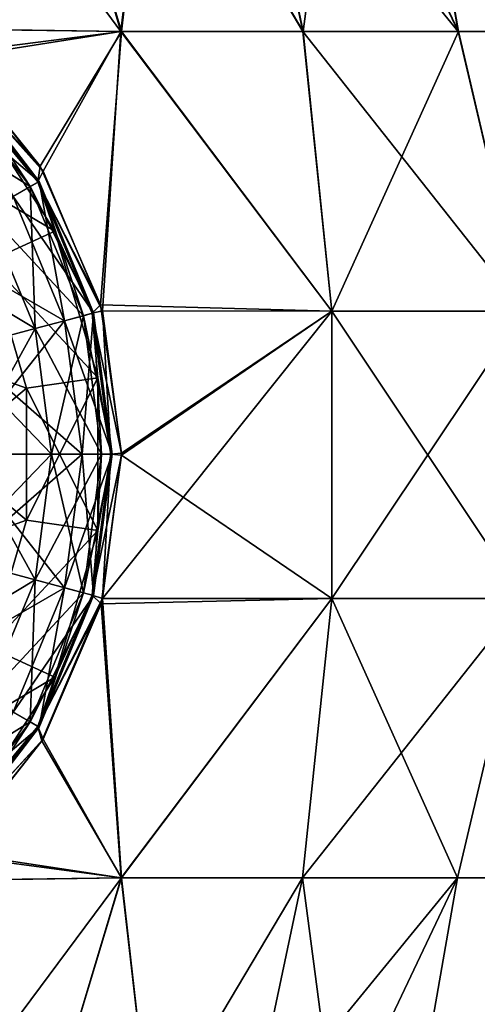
# Model space of a CAD drawing. Header units: millimetres. Extents: x -234 to 234, y -9 to 180.
# Tile 32 of 117: x -194.71 to -189.37, y 39.51 to 50.99. Entities that reach past the tile are written whole.
import ezdxf

# ---------------------------------------------------------------- set-up
doc = ezdxf.new("R2010")
doc.units = ezdxf.units.MM
doc.header["$LTSCALE"] = 106.095679
for name, color, linetype in [('102', 7, 'CONTINUOUS'), ('115', 7, 'CONTINUOUS'), ('116', 7, 'CONTINUOUS'), ('117', 7, 'CONTINUOUS'), ('120', 7, 'CONTINUOUS'), ('71', 7, 'CONTINUOUS'), ('74', 7, 'CONTINUOUS'), ('97', 7, 'CONTINUOUS'), ('98', 7, 'CONTINUOUS'), ('99', 7, 'CONTINUOUS')]:
    doc.layers.add(name, color=color, linetype=linetype)

msp = doc.modelspace()

# ---------------------------------------------------------------- linework, layer by layer
at = {"layer": '102', "color": 7, "linetype": 'CONTINUOUS', "true_color": 0xa2afbf}
for points in [[(-194.635, 46.696, 13.569), (-195.07, 48.177, 13.569), (-195.703, 47.076, 14.188), (-194.635, 46.696, 13.569)], [(-194.635, 46.696, 13.569), (-195.703, 47.076, 14.188), (-195.551, 45.925, 14.188), (-194.635, 46.696, 13.569)], [(-194.635, 45.154, 13.569), (-194.635, 46.696, 13.569), (-195.551, 45.925, 14.188), (-194.635, 45.154, 13.569)], [(-194.635, 45.154, 13.569), (-195.551, 45.925, 14.188), (-195.703, 44.774, 14.188), (-194.635, 45.154, 13.569)], [(-195.07, 43.673, 13.569), (-194.635, 45.154, 13.569), (-195.703, 44.774, 14.188), (-195.07, 43.673, 13.569)]]:
    msp.add_3dface(points, dxfattribs=at)
at = {"layer": '115', "color": 7, "linetype": 'CONTINUOUS', "true_color": 0xa2afbf}
for points in [[(-194.303, 48.527, -13.16), (-195.904, 49.474, -13.569), (-195.267, 50.026, -13.16), (-194.303, 48.527, -13.16)], [(-195.07, 48.177, -13.569), (-195.904, 49.474, -13.569), (-194.303, 48.527, -13.16), (-195.07, 48.177, -13.569)], [(-193.801, 46.816, -13.16), (-195.07, 48.177, -13.569), (-194.303, 48.527, -13.16), (-193.801, 46.816, -13.16)], [(-194.635, 46.696, -13.569), (-195.07, 48.177, -13.569), (-193.801, 46.816, -13.16), (-194.635, 46.696, -13.569)], [(-193.801, 45.034, -13.16), (-194.635, 46.696, -13.569), (-193.801, 46.816, -13.16), (-193.801, 45.034, -13.16)], [(-194.635, 45.154, -13.569), (-194.635, 46.696, -13.569), (-193.801, 45.034, -13.16), (-194.635, 45.154, -13.569)], [(-195.07, 43.673, -13.569), (-194.635, 45.154, -13.569), (-193.801, 45.034, -13.16), (-195.07, 43.673, -13.569)], [(-194.303, 43.323, -13.16), (-195.07, 43.673, -13.569), (-193.801, 45.034, -13.16), (-194.303, 43.323, -13.16)], [(-195.904, 42.376, -13.569), (-195.07, 43.673, -13.569), (-194.303, 43.323, -13.16), (-195.904, 42.376, -13.569)], [(-195.267, 41.824, -13.16), (-195.904, 42.376, -13.569), (-194.303, 43.323, -13.16), (-195.267, 41.824, -13.16)]]:
    msp.add_3dface(points, dxfattribs=at)
at = {"layer": '116', "color": 7, "linetype": 'CONTINUOUS', "true_color": 0xa2afbf}
for points in [[(-195.536, 50.601, -12.852), (-194.475, 49.285, -12.85), (-195.509, 50.416, -12.986), (-195.536, 50.601, -12.852)], [(-195.509, 50.416, -12.986), (-194.475, 49.285, -12.85), (-194.5, 49.101, -12.986), (-195.509, 50.416, -12.986)], [(-195.267, 50.026, -13.16), (-195.509, 50.416, -12.986), (-194.5, 49.101, -12.986), (-195.267, 50.026, -13.16)], [(-194.303, 48.527, -13.16), (-195.267, 50.026, -13.16), (-194.5, 49.101, -12.986), (-194.303, 48.527, -13.16)], [(-194.475, 49.285, -12.85), (-193.768, 47.666, -12.846), (-194.5, 49.101, -12.986), (-194.475, 49.285, -12.85)], [(-194.5, 49.101, -12.986), (-193.768, 47.666, -12.846), (-193.865, 47.569, -12.986), (-194.5, 49.101, -12.986)], [(-194.303, 48.527, -13.16), (-194.5, 49.101, -12.986), (-193.865, 47.569, -12.986), (-194.303, 48.527, -13.16)], [(-193.801, 46.816, -13.16), (-194.303, 48.527, -13.16), (-193.865, 47.569, -12.986), (-193.801, 46.816, -13.16)], [(-193.768, 47.666, -12.846), (-193.525, 45.939, -12.843), (-193.865, 47.569, -12.986), (-193.768, 47.666, -12.846)], [(-193.865, 47.569, -12.986), (-193.525, 45.939, -12.843), (-193.649, 45.925, -12.986), (-193.865, 47.569, -12.986)], [(-193.801, 46.816, -13.16), (-193.865, 47.569, -12.986), (-193.649, 45.925, -12.986), (-193.801, 46.816, -13.16)], [(-193.801, 45.034, -13.16), (-193.801, 46.816, -13.16), (-193.649, 45.925, -12.986), (-193.801, 45.034, -13.16)], [(-193.649, 45.925, -12.986), (-193.746, 44.242, -12.841), (-193.865, 44.281, -12.986), (-193.649, 45.925, -12.986)], [(-193.801, 45.034, -13.16), (-193.649, 45.925, -12.986), (-193.865, 44.281, -12.986), (-193.801, 45.034, -13.16)], [(-193.525, 45.939, -12.843), (-193.746, 44.242, -12.841), (-193.649, 45.925, -12.986), (-193.525, 45.939, -12.843)], [(-194.303, 43.323, -13.16), (-193.801, 45.034, -13.16), (-193.865, 44.281, -12.986), (-194.303, 43.323, -13.16)], [(-193.865, 44.281, -12.986), (-193.746, 44.242, -12.841), (-194.5, 42.749, -12.986), (-193.865, 44.281, -12.986)], [(-194.303, 43.323, -13.16), (-193.865, 44.281, -12.986), (-194.5, 42.749, -12.986), (-194.303, 43.323, -13.16)], [(-193.746, 44.242, -12.841), (-194.453, 42.581, -12.84), (-194.5, 42.749, -12.986), (-193.746, 44.242, -12.841)], [(-195.267, 41.824, -13.16), (-194.303, 43.323, -13.16), (-194.5, 42.749, -12.986), (-195.267, 41.824, -13.16)], [(-194.5, 42.749, -12.986), (-194.453, 42.581, -12.84), (-195.509, 41.434, -12.986), (-194.5, 42.749, -12.986)], [(-195.267, 41.824, -13.16), (-194.5, 42.749, -12.986), (-195.509, 41.434, -12.986), (-195.267, 41.824, -13.16)], [(-194.453, 42.581, -12.84), (-195.514, 41.249, -12.838), (-195.509, 41.434, -12.986), (-194.453, 42.581, -12.84)]]:
    msp.add_3dface(points, dxfattribs=at)
at = {"layer": '117', "color": 7, "linetype": 'CONTINUOUS', "true_color": 0xa2afbf}
for points in [[(-194.592, 49.047, -28.93), (-195.998, 49.927, -30.566), (-195.585, 50.34, -28.93), (-194.592, 49.047, -28.93)], [(-194.487, 49.108, -27.196), (-195.585, 50.34, -28.93), (-195.499, 50.426, -27.196), (-194.487, 49.108, -27.196)], [(-194.592, 49.047, -28.93), (-195.585, 50.34, -28.93), (-194.487, 49.108, -27.196), (-194.592, 49.047, -28.93)], [(-194.487, 49.108, -27.196), (-195.499, 50.426, -27.196), (-194.79, 48.933, -25.495), (-194.487, 49.108, -27.196)], [(-195.099, 48.755, -30.566), (-195.998, 49.927, -30.566), (-194.592, 49.047, -28.93), (-195.099, 48.755, -30.566)], [(-194.189, 47.482, -25.495), (-194.487, 49.108, -27.196), (-194.79, 48.933, -25.495), (-194.189, 47.482, -25.495)], [(-193.851, 47.573, -27.196), (-194.592, 49.047, -28.93), (-194.487, 49.108, -27.196), (-193.851, 47.573, -27.196)], [(-193.851, 47.573, -27.196), (-194.487, 49.108, -27.196), (-194.189, 47.482, -25.495), (-193.851, 47.573, -27.196)], [(-193.969, 47.541, -28.93), (-195.099, 48.755, -30.566), (-194.592, 49.047, -28.93), (-193.969, 47.541, -28.93)], [(-193.969, 47.541, -28.93), (-194.592, 49.047, -28.93), (-193.851, 47.573, -27.196), (-193.969, 47.541, -28.93)], [(-194.189, 47.482, -25.495), (-194.79, 48.933, -25.495), (-195.252, 48.093, -23.952), (-194.189, 47.482, -25.495)], [(-194.534, 47.39, -30.566), (-195.969, 48.252, -31.983), (-195.099, 48.755, -30.566), (-194.534, 47.39, -30.566)], [(-194.534, 47.39, -30.566), (-195.099, 48.755, -30.566), (-193.969, 47.541, -28.93), (-194.534, 47.39, -30.566)], [(-195.504, 47.13, -31.983), (-195.969, 48.252, -31.983), (-194.534, 47.39, -30.566), (-195.504, 47.13, -31.983)], [(-194.833, 46.668, -23.952), (-194.189, 47.482, -25.495), (-195.252, 48.093, -23.952), (-194.833, 46.668, -23.952)], [(-193.984, 45.925, -25.495), (-193.851, 47.573, -27.196), (-194.189, 47.482, -25.495), (-193.984, 45.925, -25.495)], [(-193.634, 45.925, -27.196), (-193.851, 47.573, -27.196), (-193.984, 45.925, -25.495), (-193.634, 45.925, -27.196)], [(-193.634, 45.925, -27.196), (-193.969, 47.541, -28.93), (-193.851, 47.573, -27.196), (-193.634, 45.925, -27.196)], [(-193.984, 45.925, -25.495), (-194.189, 47.482, -25.495), (-194.833, 46.668, -23.952), (-193.984, 45.925, -25.495)], [(-193.756, 45.925, -28.93), (-194.534, 47.39, -30.566), (-193.969, 47.541, -28.93), (-193.756, 45.925, -28.93)], [(-193.756, 45.925, -28.93), (-193.969, 47.541, -28.93), (-193.634, 45.925, -27.196), (-193.756, 45.925, -28.93)], [(-194.341, 45.925, -30.566), (-195.504, 47.13, -31.983), (-194.534, 47.39, -30.566), (-194.341, 45.925, -30.566)], [(-194.341, 45.925, -30.566), (-194.534, 47.39, -30.566), (-193.756, 45.925, -28.93), (-194.341, 45.925, -30.566)], [(-195.345, 45.925, -31.983), (-195.504, 47.13, -31.983), (-194.341, 45.925, -30.566), (-195.345, 45.925, -31.983)], [(-194.833, 45.182, -23.952), (-193.984, 45.925, -25.495), (-194.833, 46.668, -23.952), (-194.833, 45.182, -23.952)], [(-195.504, 44.72, -31.983), (-195.345, 45.925, -31.983), (-194.534, 44.46, -30.566), (-195.504, 44.72, -31.983)], [(-194.534, 44.46, -30.566), (-195.345, 45.925, -31.983), (-194.341, 45.925, -30.566), (-194.534, 44.46, -30.566)], [(-194.189, 44.368, -25.495), (-193.984, 45.925, -25.495), (-194.833, 45.182, -23.952), (-194.189, 44.368, -25.495)], [(-194.534, 44.46, -30.566), (-194.341, 45.925, -30.566), (-193.969, 44.309, -28.93), (-194.534, 44.46, -30.566)], [(-193.969, 44.309, -28.93), (-194.341, 45.925, -30.566), (-193.756, 45.925, -28.93), (-193.969, 44.309, -28.93)], [(-193.851, 44.277, -27.196), (-193.634, 45.925, -27.196), (-194.189, 44.368, -25.495), (-193.851, 44.277, -27.196)], [(-194.189, 44.368, -25.495), (-193.634, 45.925, -27.196), (-193.984, 45.925, -25.495), (-194.189, 44.368, -25.495)], [(-193.969, 44.309, -28.93), (-193.756, 45.925, -28.93), (-193.851, 44.277, -27.196), (-193.969, 44.309, -28.93)], [(-193.851, 44.277, -27.196), (-193.756, 45.925, -28.93), (-193.634, 45.925, -27.196), (-193.851, 44.277, -27.196)], [(-195.252, 43.757, -23.952), (-194.189, 44.368, -25.495), (-194.833, 45.182, -23.952), (-195.252, 43.757, -23.952)], [(-195.099, 43.095, -30.566), (-195.504, 44.72, -31.983), (-194.534, 44.46, -30.566), (-195.099, 43.095, -30.566)], [(-195.099, 43.095, -30.566), (-194.534, 44.46, -30.566), (-194.592, 42.803, -28.93), (-195.099, 43.095, -30.566)], [(-194.592, 42.803, -28.93), (-194.534, 44.46, -30.566), (-193.969, 44.309, -28.93), (-194.592, 42.803, -28.93)], [(-194.79, 42.917, -25.495), (-194.189, 44.368, -25.495), (-195.252, 43.757, -23.952), (-194.79, 42.917, -25.495)], [(-194.79, 42.917, -25.495), (-193.851, 44.277, -27.196), (-194.189, 44.368, -25.495), (-194.79, 42.917, -25.495)], [(-194.487, 42.742, -27.196), (-193.851, 44.277, -27.196), (-194.79, 42.917, -25.495), (-194.487, 42.742, -27.196)], [(-194.592, 42.803, -28.93), (-193.969, 44.309, -28.93), (-194.487, 42.742, -27.196), (-194.592, 42.803, -28.93)], [(-194.487, 42.742, -27.196), (-193.969, 44.309, -28.93), (-193.851, 44.277, -27.196), (-194.487, 42.742, -27.196)], [(-195.585, 41.51, -28.93), (-195.099, 43.095, -30.566), (-194.592, 42.803, -28.93), (-195.585, 41.51, -28.93)], [(-195.746, 41.671, -25.495), (-194.487, 42.742, -27.196), (-194.79, 42.917, -25.495), (-195.746, 41.671, -25.495)], [(-195.499, 41.424, -27.196), (-194.487, 42.742, -27.196), (-195.746, 41.671, -25.495), (-195.499, 41.424, -27.196)], [(-195.585, 41.51, -28.93), (-194.592, 42.803, -28.93), (-195.499, 41.424, -27.196), (-195.585, 41.51, -28.93)], [(-195.499, 41.424, -27.196), (-194.592, 42.803, -28.93), (-194.487, 42.742, -27.196), (-195.499, 41.424, -27.196)]]:
    msp.add_3dface(points, dxfattribs=at)
at = {"layer": '120', "color": 7, "linetype": 'CONTINUOUS', "true_color": 0xa2afbf}
for points in [[(-195.07, 48.177, -13.569), (-194.635, 46.696, -13.569), (-195.703, 47.076, -14.188), (-195.07, 48.177, -13.569)], [(-194.635, 46.696, -13.569), (-195.551, 45.925, -14.188), (-195.703, 47.076, -14.188), (-194.635, 46.696, -13.569)], [(-194.635, 46.696, -13.569), (-194.635, 45.154, -13.569), (-195.551, 45.925, -14.188), (-194.635, 46.696, -13.569)], [(-194.635, 45.154, -13.569), (-195.703, 44.774, -14.188), (-195.551, 45.925, -14.188), (-194.635, 45.154, -13.569)], [(-194.635, 45.154, -13.569), (-195.07, 43.673, -13.569), (-195.703, 44.774, -14.188), (-194.635, 45.154, -13.569)]]:
    msp.add_3dface(points, dxfattribs=at)
at = {"layer": '71', "color": 7, "linetype": 'CONTINUOUS', "true_color": 0xa2afbf}
for points in [[(-193.532, 50.857, 11.866), (-195.741, 53.85, 11.231), (-195.864, 50.892, 12.853), (-193.532, 50.857, 11.866)], [(-194.418, 53.85, 10.636), (-195.741, 53.85, 11.231), (-193.532, 50.857, 11.866), (-194.418, 53.85, 10.636)], [(-193.177, 53.85, 9.885), (-194.418, 53.85, 10.636), (-193.532, 50.857, 11.866), (-193.177, 53.85, 9.885)], [(-191.407, 50.857, 10.431), (-193.177, 53.85, 9.885), (-193.532, 50.857, 11.866), (-191.407, 50.857, 10.431)], [(-192.035, 53.85, 8.991), (-193.177, 53.85, 9.885), (-191.407, 50.857, 10.431), (-192.035, 53.85, 8.991)], [(-191.009, 53.85, 7.965), (-192.035, 53.85, 8.991), (-189.592, 50.857, 8.621), (-191.009, 53.85, 7.965)], [(-189.592, 50.857, 8.621), (-192.035, 53.85, 8.991), (-191.407, 50.857, 10.431), (-189.592, 50.857, 8.621)], [(-190.115, 53.85, 6.823), (-191.009, 53.85, 7.965), (-189.592, 50.857, 8.621), (-190.115, 53.85, 6.823)], [(-189.364, 53.85, 5.582), (-190.115, 53.85, 6.823), (-188.151, 50.857, 6.5), (-189.364, 53.85, 5.582)], [(-188.151, 50.857, 6.5), (-190.115, 53.85, 6.823), (-189.592, 50.857, 8.621), (-188.151, 50.857, 6.5)], [(-193.532, 50.857, 11.866), (-195.864, 50.892, 12.853), (-195.484, 50.55, 12.852), (-193.532, 50.857, 11.866)], [(-193.532, 50.857, 11.866), (-195.484, 50.55, 12.852), (-194.439, 49.227, 12.849), (-193.532, 50.857, 11.866)], [(-193.748, 47.596, 12.846), (-193.532, 50.857, 11.866), (-194.439, 49.227, 12.849), (-193.748, 47.596, 12.846)], [(-191.069, 47.595, 11.151), (-193.532, 50.857, 11.866), (-193.748, 47.596, 12.846), (-191.069, 47.595, 11.151)], [(-191.407, 50.857, 10.431), (-193.532, 50.857, 11.866), (-191.069, 47.595, 11.151), (-191.407, 50.857, 10.431)], [(-189.592, 50.857, 8.621), (-191.407, 50.857, 10.431), (-188.826, 47.595, 8.902), (-189.592, 50.857, 8.621)], [(-188.826, 47.595, 8.902), (-191.407, 50.857, 10.431), (-191.069, 47.595, 11.151), (-188.826, 47.595, 8.902)], [(-188.151, 50.857, 6.5), (-189.592, 50.857, 8.621), (-188.826, 47.595, 8.902), (-188.151, 50.857, 6.5)], [(-191.069, 47.595, 11.151), (-193.748, 47.596, 12.846), (-193.526, 45.913, 12.843), (-191.069, 47.595, 11.151)], [(-191.069, 47.595, 11.151), (-193.526, 45.913, 12.843), (-191.07, 44.242, 11.147), (-191.069, 47.595, 11.151)], [(-188.829, 44.242, 8.9), (-191.069, 47.595, 11.151), (-191.07, 44.242, 11.147), (-188.829, 44.242, 8.9)], [(-188.826, 47.595, 8.902), (-191.069, 47.595, 11.151), (-188.829, 44.242, 8.9), (-188.826, 47.595, 8.902)], [(-191.07, 44.242, 11.147), (-193.526, 45.913, 12.843), (-193.763, 44.18, 12.841), (-191.07, 44.242, 11.147)], [(-193.527, 40.981, 11.852), (-191.07, 44.242, 11.147), (-193.763, 44.18, 12.841), (-193.527, 40.981, 11.852)], [(-193.527, 40.981, 11.852), (-191.41, 40.981, 10.42), (-191.07, 44.242, 11.147), (-193.527, 40.981, 11.852)], [(-191.41, 40.981, 10.42), (-189.6, 40.981, 8.614), (-191.07, 44.242, 11.147), (-191.41, 40.981, 10.42)], [(-189.6, 40.981, 8.614), (-188.829, 44.242, 8.9), (-191.07, 44.242, 11.147), (-189.6, 40.981, 8.614)], [(-189.6, 40.981, 8.614), (-188.163, 40.981, 6.5), (-188.829, 44.242, 8.9), (-189.6, 40.981, 8.614)], [(-193.527, 40.981, 11.852), (-193.763, 44.18, 12.841), (-194.439, 42.602, 12.839), (-193.527, 40.981, 11.852)], [(-195.483, 41.28, 12.838), (-193.527, 40.981, 11.852), (-194.439, 42.602, 12.839), (-195.483, 41.28, 12.838)], [(-195.852, 40.947, 12.838), (-193.527, 40.981, 11.852), (-195.483, 41.28, 12.838), (-195.852, 40.947, 12.838)], [(-195.852, 40.947, 12.838), (-194.424, 38, 10.626), (-193.527, 40.981, 11.852), (-195.852, 40.947, 12.838)], [(-195.745, 38, 11.22), (-194.424, 38, 10.626), (-195.852, 40.947, 12.838), (-195.745, 38, 11.22)], [(-194.424, 38, 10.626), (-193.184, 38, 9.876), (-193.527, 40.981, 11.852), (-194.424, 38, 10.626)], [(-193.527, 40.981, 11.852), (-193.184, 38, 9.876), (-191.41, 40.981, 10.42), (-193.527, 40.981, 11.852)], [(-193.184, 38, 9.876), (-192.043, 38, 8.982), (-191.41, 40.981, 10.42), (-193.184, 38, 9.876)], [(-192.043, 38, 8.982), (-191.018, 38, 7.957), (-191.41, 40.981, 10.42), (-192.043, 38, 8.982)], [(-191.41, 40.981, 10.42), (-191.018, 38, 7.957), (-189.6, 40.981, 8.614), (-191.41, 40.981, 10.42)], [(-191.018, 38, 7.957), (-190.124, 38, 6.816), (-189.6, 40.981, 8.614), (-191.018, 38, 7.957)], [(-190.124, 38, 6.816), (-189.374, 38, 5.576), (-188.163, 40.981, 6.5), (-190.124, 38, 6.816)], [(-189.6, 40.981, 8.614), (-190.124, 38, 6.816), (-188.163, 40.981, 6.5), (-189.6, 40.981, 8.614)], [(-189.374, 38, 5.576), (-188.78, 38, 4.255), (-188.163, 40.981, 6.5), (-189.374, 38, 5.576)]]:
    msp.add_3dface(points, dxfattribs=at)
at = {"layer": '74', "color": 7, "linetype": 'CONTINUOUS', "true_color": 0xa2afbf}
for points in [[(-193.526, 50.857, -11.863), (-195.857, 50.886, -12.853), (-194.418, 53.85, -10.636), (-193.526, 50.857, -11.863)], [(-194.418, 53.85, -10.636), (-195.857, 50.886, -12.853), (-195.741, 53.85, -11.231), (-194.418, 53.85, -10.636)], [(-193.177, 53.85, -9.885), (-193.526, 50.857, -11.863), (-194.418, 53.85, -10.636), (-193.177, 53.85, -9.885)], [(-191.403, 50.857, -10.428), (-193.526, 50.857, -11.863), (-193.177, 53.85, -9.885), (-191.403, 50.857, -10.428)], [(-192.035, 53.85, -8.991), (-191.403, 50.857, -10.428), (-193.177, 53.85, -9.885), (-192.035, 53.85, -8.991)], [(-191.009, 53.85, -7.965), (-191.403, 50.857, -10.428), (-192.035, 53.85, -8.991), (-191.009, 53.85, -7.965)], [(-189.588, 50.857, -8.617), (-191.403, 50.857, -10.428), (-191.009, 53.85, -7.965), (-189.588, 50.857, -8.617)], [(-190.115, 53.85, -6.823), (-189.588, 50.857, -8.617), (-191.009, 53.85, -7.965), (-190.115, 53.85, -6.823)], [(-188.149, 50.857, -6.496), (-189.588, 50.857, -8.617), (-190.115, 53.85, -6.823), (-188.149, 50.857, -6.496)], [(-189.364, 53.85, -5.582), (-188.149, 50.857, -6.496), (-190.115, 53.85, -6.823), (-189.364, 53.85, -5.582)], [(-195.857, 50.886, -12.853), (-193.526, 50.857, -11.863), (-195.536, 50.601, -12.852), (-195.857, 50.886, -12.853)], [(-195.536, 50.601, -12.852), (-193.526, 50.857, -11.863), (-194.475, 49.285, -12.85), (-195.536, 50.601, -12.852)], [(-194.475, 49.285, -12.85), (-193.526, 50.857, -11.863), (-193.768, 47.666, -12.846), (-194.475, 49.285, -12.85)], [(-193.768, 47.666, -12.846), (-193.526, 50.857, -11.863), (-191.07, 47.595, -11.152), (-193.768, 47.666, -12.846)], [(-193.526, 50.857, -11.863), (-191.403, 50.857, -10.428), (-191.07, 47.595, -11.152), (-193.526, 50.857, -11.863)], [(-191.403, 50.857, -10.428), (-189.588, 50.857, -8.617), (-191.07, 47.595, -11.152), (-191.403, 50.857, -10.428)], [(-191.07, 47.595, -11.152), (-189.588, 50.857, -8.617), (-188.826, 47.595, -8.902), (-191.07, 47.595, -11.152)], [(-189.588, 50.857, -8.617), (-188.149, 50.857, -6.496), (-188.826, 47.595, -8.902), (-189.588, 50.857, -8.617)], [(-193.768, 47.666, -12.846), (-191.07, 47.595, -11.152), (-193.525, 45.939, -12.843), (-193.768, 47.666, -12.846)], [(-193.525, 45.939, -12.843), (-191.07, 47.595, -11.152), (-193.746, 44.242, -12.841), (-193.525, 45.939, -12.843)], [(-193.746, 44.242, -12.841), (-191.07, 47.595, -11.152), (-191.069, 44.242, -11.146), (-193.746, 44.242, -12.841)], [(-191.07, 47.595, -11.152), (-188.826, 47.595, -8.902), (-191.069, 44.242, -11.146), (-191.07, 47.595, -11.152)], [(-191.069, 44.242, -11.146), (-188.826, 47.595, -8.902), (-188.829, 44.242, -8.9), (-191.069, 44.242, -11.146)], [(-193.746, 44.242, -12.841), (-193.525, 40.981, -11.851), (-194.453, 42.581, -12.84), (-193.746, 44.242, -12.841)], [(-193.525, 40.981, -11.851), (-193.746, 44.242, -12.841), (-191.069, 44.242, -11.146), (-193.525, 40.981, -11.851)], [(-191.409, 40.981, -10.419), (-193.525, 40.981, -11.851), (-191.069, 44.242, -11.146), (-191.409, 40.981, -10.419)], [(-189.6, 40.981, -8.614), (-191.409, 40.981, -10.419), (-188.829, 44.242, -8.9), (-189.6, 40.981, -8.614)], [(-191.409, 40.981, -10.419), (-191.069, 44.242, -11.146), (-188.829, 44.242, -8.9), (-191.409, 40.981, -10.419)], [(-188.164, 40.981, -6.501), (-189.6, 40.981, -8.614), (-188.829, 44.242, -8.9), (-188.164, 40.981, -6.501)], [(-194.453, 42.581, -12.84), (-193.525, 40.981, -11.851), (-195.514, 41.249, -12.838), (-194.453, 42.581, -12.84)], [(-193.525, 40.981, -11.851), (-195.847, 40.951, -12.838), (-195.514, 41.249, -12.838), (-193.525, 40.981, -11.851)], [(-193.525, 40.981, -11.851), (-195.745, 38, -11.22), (-195.847, 40.951, -12.838), (-193.525, 40.981, -11.851)], [(-194.424, 38, -10.626), (-195.745, 38, -11.22), (-193.525, 40.981, -11.851), (-194.424, 38, -10.626)], [(-193.184, 38, -9.876), (-194.424, 38, -10.626), (-193.525, 40.981, -11.851), (-193.184, 38, -9.876)], [(-191.409, 40.981, -10.419), (-193.184, 38, -9.876), (-193.525, 40.981, -11.851), (-191.409, 40.981, -10.419)], [(-192.043, 38, -8.982), (-193.184, 38, -9.876), (-191.409, 40.981, -10.419), (-192.043, 38, -8.982)], [(-191.018, 38, -7.957), (-192.043, 38, -8.982), (-189.6, 40.981, -8.614), (-191.018, 38, -7.957)], [(-189.6, 40.981, -8.614), (-192.043, 38, -8.982), (-191.409, 40.981, -10.419), (-189.6, 40.981, -8.614)], [(-190.124, 38, -6.816), (-191.018, 38, -7.957), (-189.6, 40.981, -8.614), (-190.124, 38, -6.816)], [(-189.374, 38, -5.576), (-190.124, 38, -6.816), (-188.164, 40.981, -6.501), (-189.374, 38, -5.576)], [(-188.164, 40.981, -6.501), (-190.124, 38, -6.816), (-189.6, 40.981, -8.614), (-188.164, 40.981, -6.501)], [(-187.162, 40.966, -4.17), (-189.374, 38, -5.576), (-188.164, 40.981, -6.501), (-187.162, 40.966, -4.17)], [(-188.78, 38, -4.255), (-189.374, 38, -5.576), (-187.162, 40.966, -4.17), (-188.78, 38, -4.255)]]:
    msp.add_3dface(points, dxfattribs=at)
at = {"layer": '97', "color": 7, "linetype": 'CONTINUOUS', "true_color": 0xa2afbf}
for points in [[(-195.267, 50.026, 13.16), (-195.904, 49.474, 13.569), (-194.303, 48.527, 13.16), (-195.267, 50.026, 13.16)], [(-195.904, 49.474, 13.569), (-195.07, 48.177, 13.569), (-194.303, 48.527, 13.16), (-195.904, 49.474, 13.569)], [(-194.303, 48.527, 13.16), (-195.07, 48.177, 13.569), (-193.801, 46.816, 13.16), (-194.303, 48.527, 13.16)], [(-195.07, 48.177, 13.569), (-194.635, 46.696, 13.569), (-193.801, 46.816, 13.16), (-195.07, 48.177, 13.569)], [(-194.635, 46.696, 13.569), (-194.635, 45.154, 13.569), (-193.801, 46.816, 13.16), (-194.635, 46.696, 13.569)], [(-193.801, 46.816, 13.16), (-194.635, 45.154, 13.569), (-193.801, 45.034, 13.16), (-193.801, 46.816, 13.16)], [(-194.635, 45.154, 13.569), (-195.07, 43.673, 13.569), (-193.801, 45.034, 13.16), (-194.635, 45.154, 13.569)], [(-193.801, 45.034, 13.16), (-195.07, 43.673, 13.569), (-194.303, 43.323, 13.16), (-193.801, 45.034, 13.16)], [(-195.07, 43.673, 13.569), (-195.904, 42.376, 13.569), (-194.303, 43.323, 13.16), (-195.07, 43.673, 13.569)], [(-194.303, 43.323, 13.16), (-195.904, 42.376, 13.569), (-195.267, 41.824, 13.16), (-194.303, 43.323, 13.16)]]:
    msp.add_3dface(points, dxfattribs=at)
at = {"layer": '98', "color": 7, "linetype": 'CONTINUOUS', "true_color": 0xa2afbf}
for points in [[(-194.439, 49.227, 12.849), (-195.484, 50.55, 12.852), (-195.509, 50.416, 12.986), (-194.439, 49.227, 12.849)], [(-194.439, 49.227, 12.849), (-195.509, 50.416, 12.986), (-194.5, 49.101, 12.986), (-194.439, 49.227, 12.849)], [(-195.509, 50.416, 12.986), (-195.267, 50.026, 13.16), (-194.5, 49.101, 12.986), (-195.509, 50.416, 12.986)], [(-195.267, 50.026, 13.16), (-194.303, 48.527, 13.16), (-194.5, 49.101, 12.986), (-195.267, 50.026, 13.16)], [(-193.748, 47.596, 12.846), (-194.439, 49.227, 12.849), (-194.5, 49.101, 12.986), (-193.748, 47.596, 12.846)], [(-193.748, 47.596, 12.846), (-194.5, 49.101, 12.986), (-193.865, 47.569, 12.986), (-193.748, 47.596, 12.846)], [(-194.5, 49.101, 12.986), (-194.303, 48.527, 13.16), (-193.865, 47.569, 12.986), (-194.5, 49.101, 12.986)], [(-194.303, 48.527, 13.16), (-193.801, 46.816, 13.16), (-193.865, 47.569, 12.986), (-194.303, 48.527, 13.16)], [(-193.748, 47.596, 12.846), (-193.865, 47.569, 12.986), (-193.649, 45.925, 12.986), (-193.748, 47.596, 12.846)], [(-193.865, 47.569, 12.986), (-193.801, 46.816, 13.16), (-193.649, 45.925, 12.986), (-193.865, 47.569, 12.986)], [(-193.526, 45.913, 12.843), (-193.748, 47.596, 12.846), (-193.649, 45.925, 12.986), (-193.526, 45.913, 12.843)], [(-193.801, 46.816, 13.16), (-193.801, 45.034, 13.16), (-193.649, 45.925, 12.986), (-193.801, 46.816, 13.16)], [(-193.526, 45.913, 12.843), (-193.649, 45.925, 12.986), (-193.865, 44.281, 12.986), (-193.526, 45.913, 12.843)], [(-193.649, 45.925, 12.986), (-193.801, 45.034, 13.16), (-193.865, 44.281, 12.986), (-193.649, 45.925, 12.986)], [(-193.763, 44.18, 12.841), (-193.526, 45.913, 12.843), (-193.865, 44.281, 12.986), (-193.763, 44.18, 12.841)], [(-193.801, 45.034, 13.16), (-194.303, 43.323, 13.16), (-193.865, 44.281, 12.986), (-193.801, 45.034, 13.16)], [(-193.763, 44.18, 12.841), (-193.865, 44.281, 12.986), (-194.5, 42.749, 12.986), (-193.763, 44.18, 12.841)], [(-193.865, 44.281, 12.986), (-194.303, 43.323, 13.16), (-194.5, 42.749, 12.986), (-193.865, 44.281, 12.986)], [(-194.439, 42.602, 12.839), (-193.763, 44.18, 12.841), (-194.5, 42.749, 12.986), (-194.439, 42.602, 12.839)], [(-194.303, 43.323, 13.16), (-195.267, 41.824, 13.16), (-194.5, 42.749, 12.986), (-194.303, 43.323, 13.16)], [(-194.439, 42.602, 12.839), (-194.5, 42.749, 12.986), (-195.509, 41.434, 12.986), (-194.439, 42.602, 12.839)], [(-194.5, 42.749, 12.986), (-195.267, 41.824, 13.16), (-195.509, 41.434, 12.986), (-194.5, 42.749, 12.986)], [(-195.483, 41.28, 12.838), (-194.439, 42.602, 12.839), (-195.509, 41.434, 12.986), (-195.483, 41.28, 12.838)]]:
    msp.add_3dface(points, dxfattribs=at)
at = {"layer": '99', "color": 7, "linetype": 'CONTINUOUS', "true_color": 0xa2afbf}
for points in [[(-195.499, 50.426, 27.196), (-194.487, 49.108, 27.196), (-195.746, 50.179, 25.495), (-195.499, 50.426, 27.196)], [(-195.585, 50.34, 28.93), (-194.592, 49.047, 28.93), (-195.499, 50.426, 27.196), (-195.585, 50.34, 28.93)], [(-195.585, 50.34, 28.93), (-195.099, 48.755, 30.566), (-194.592, 49.047, 28.93), (-195.585, 50.34, 28.93)], [(-195.499, 50.426, 27.196), (-194.592, 49.047, 28.93), (-194.487, 49.108, 27.196), (-195.499, 50.426, 27.196)], [(-195.746, 50.179, 25.495), (-194.487, 49.108, 27.196), (-194.79, 48.933, 25.495), (-195.746, 50.179, 25.495)], [(-194.487, 49.108, 27.196), (-193.851, 47.573, 27.196), (-194.79, 48.933, 25.495), (-194.487, 49.108, 27.196)], [(-194.592, 49.047, 28.93), (-193.969, 47.541, 28.93), (-194.487, 49.108, 27.196), (-194.592, 49.047, 28.93)], [(-194.487, 49.108, 27.196), (-193.969, 47.541, 28.93), (-193.851, 47.573, 27.196), (-194.487, 49.108, 27.196)], [(-195.099, 48.755, 30.566), (-194.534, 47.39, 30.566), (-194.592, 49.047, 28.93), (-195.099, 48.755, 30.566)], [(-194.592, 49.047, 28.93), (-194.534, 47.39, 30.566), (-193.969, 47.541, 28.93), (-194.592, 49.047, 28.93)], [(-194.79, 48.933, 25.495), (-194.189, 47.482, 25.495), (-195.252, 48.093, 23.952), (-194.79, 48.933, 25.495)], [(-194.79, 48.933, 25.495), (-193.851, 47.573, 27.196), (-194.189, 47.482, 25.495), (-194.79, 48.933, 25.495)], [(-195.099, 48.755, 30.566), (-195.504, 47.13, 31.983), (-194.534, 47.39, 30.566), (-195.099, 48.755, 30.566)], [(-195.252, 48.093, 23.952), (-194.189, 47.482, 25.495), (-194.833, 46.668, 23.952), (-195.252, 48.093, 23.952)], [(-193.851, 47.573, 27.196), (-193.634, 45.925, 27.196), (-194.189, 47.482, 25.495), (-193.851, 47.573, 27.196)], [(-193.969, 47.541, 28.93), (-193.756, 45.925, 28.93), (-193.851, 47.573, 27.196), (-193.969, 47.541, 28.93)], [(-193.851, 47.573, 27.196), (-193.756, 45.925, 28.93), (-193.634, 45.925, 27.196), (-193.851, 47.573, 27.196)], [(-194.189, 47.482, 25.495), (-193.984, 45.925, 25.495), (-194.833, 46.668, 23.952), (-194.189, 47.482, 25.495)], [(-194.534, 47.39, 30.566), (-194.341, 45.925, 30.566), (-193.969, 47.541, 28.93), (-194.534, 47.39, 30.566)], [(-193.969, 47.541, 28.93), (-194.341, 45.925, 30.566), (-193.756, 45.925, 28.93), (-193.969, 47.541, 28.93)], [(-194.189, 47.482, 25.495), (-193.634, 45.925, 27.196), (-193.984, 45.925, 25.495), (-194.189, 47.482, 25.495)], [(-195.504, 47.13, 31.983), (-195.345, 45.925, 31.983), (-194.534, 47.39, 30.566), (-195.504, 47.13, 31.983)], [(-194.534, 47.39, 30.566), (-195.345, 45.925, 31.983), (-194.341, 45.925, 30.566), (-194.534, 47.39, 30.566)], [(-194.833, 46.668, 23.952), (-193.984, 45.925, 25.495), (-194.833, 45.182, 23.952), (-194.833, 46.668, 23.952)], [(-195.345, 45.925, 31.983), (-195.504, 44.72, 31.983), (-194.341, 45.925, 30.566), (-195.345, 45.925, 31.983)], [(-194.341, 45.925, 30.566), (-195.504, 44.72, 31.983), (-194.534, 44.46, 30.566), (-194.341, 45.925, 30.566)], [(-193.984, 45.925, 25.495), (-194.189, 44.368, 25.495), (-194.833, 45.182, 23.952), (-193.984, 45.925, 25.495)], [(-194.341, 45.925, 30.566), (-194.534, 44.46, 30.566), (-193.756, 45.925, 28.93), (-194.341, 45.925, 30.566)], [(-193.756, 45.925, 28.93), (-194.534, 44.46, 30.566), (-193.969, 44.309, 28.93), (-193.756, 45.925, 28.93)], [(-193.984, 45.925, 25.495), (-193.851, 44.277, 27.196), (-194.189, 44.368, 25.495), (-193.984, 45.925, 25.495)], [(-193.634, 45.925, 27.196), (-193.851, 44.277, 27.196), (-193.984, 45.925, 25.495), (-193.634, 45.925, 27.196)], [(-193.756, 45.925, 28.93), (-193.969, 44.309, 28.93), (-193.634, 45.925, 27.196), (-193.756, 45.925, 28.93)], [(-193.634, 45.925, 27.196), (-193.969, 44.309, 28.93), (-193.851, 44.277, 27.196), (-193.634, 45.925, 27.196)], [(-194.833, 45.182, 23.952), (-194.189, 44.368, 25.495), (-195.252, 43.757, 23.952), (-194.833, 45.182, 23.952)], [(-195.504, 44.72, 31.983), (-195.969, 43.598, 31.983), (-194.534, 44.46, 30.566), (-195.504, 44.72, 31.983)], [(-194.534, 44.46, 30.566), (-195.969, 43.598, 31.983), (-195.099, 43.095, 30.566), (-194.534, 44.46, 30.566)], [(-194.534, 44.46, 30.566), (-195.099, 43.095, 30.566), (-193.969, 44.309, 28.93), (-194.534, 44.46, 30.566)], [(-194.189, 44.368, 25.495), (-194.79, 42.917, 25.495), (-195.252, 43.757, 23.952), (-194.189, 44.368, 25.495)], [(-194.189, 44.368, 25.495), (-194.487, 42.742, 27.196), (-194.79, 42.917, 25.495), (-194.189, 44.368, 25.495)], [(-193.851, 44.277, 27.196), (-194.487, 42.742, 27.196), (-194.189, 44.368, 25.495), (-193.851, 44.277, 27.196)], [(-193.969, 44.309, 28.93), (-195.099, 43.095, 30.566), (-194.592, 42.803, 28.93), (-193.969, 44.309, 28.93)], [(-193.969, 44.309, 28.93), (-194.592, 42.803, 28.93), (-193.851, 44.277, 27.196), (-193.969, 44.309, 28.93)], [(-193.851, 44.277, 27.196), (-194.592, 42.803, 28.93), (-194.487, 42.742, 27.196), (-193.851, 44.277, 27.196)], [(-195.099, 43.095, 30.566), (-195.998, 41.923, 30.566), (-194.592, 42.803, 28.93), (-195.099, 43.095, 30.566)], [(-194.487, 42.742, 27.196), (-195.499, 41.424, 27.196), (-194.79, 42.917, 25.495), (-194.487, 42.742, 27.196)], [(-194.592, 42.803, 28.93), (-195.998, 41.923, 30.566), (-195.585, 41.51, 28.93), (-194.592, 42.803, 28.93)], [(-194.592, 42.803, 28.93), (-195.585, 41.51, 28.93), (-194.487, 42.742, 27.196), (-194.592, 42.803, 28.93)], [(-194.487, 42.742, 27.196), (-195.585, 41.51, 28.93), (-195.499, 41.424, 27.196), (-194.487, 42.742, 27.196)]]:
    msp.add_3dface(points, dxfattribs=at)

doc.saveas('drawing.dxf')
